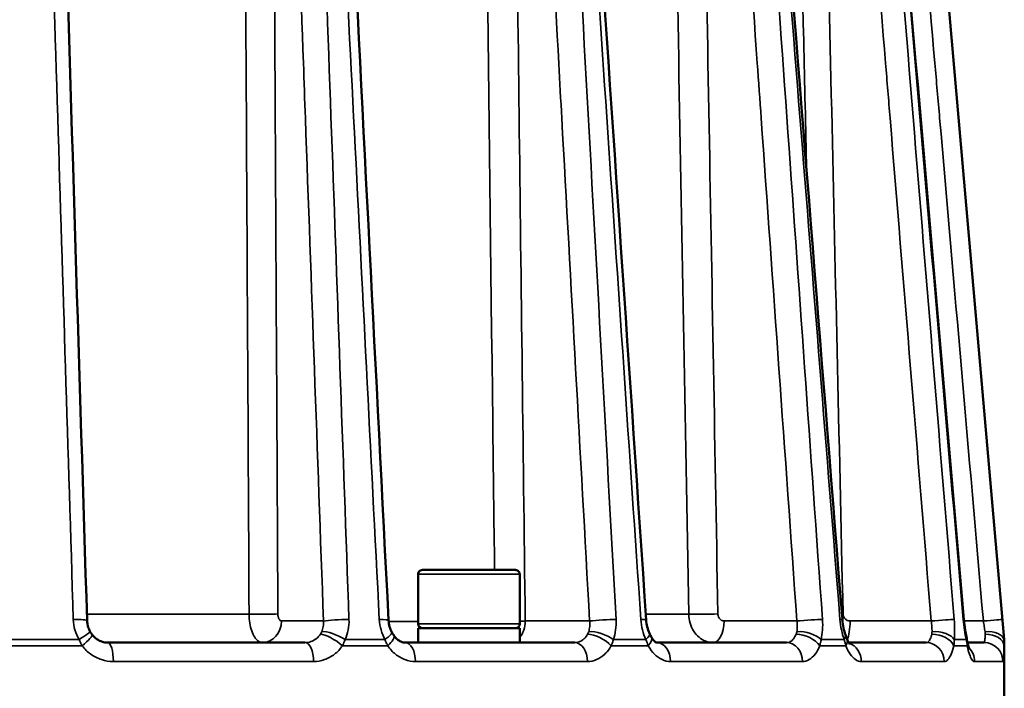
# Model space of a CAD drawing. Header units: millimetres. Extents: x 40 to 2195, y 40 to 1687.
# Tile 27 of 185: x 325 to 393, y 766 to 812. Entities that reach past the tile are written whole.
import ezdxf

# ---------------------------------------------------------------- set-up
doc = ezdxf.new("R2010")
doc.units = ezdxf.units.MM
doc.header["$LTSCALE"] = 8
doc.layers.add('Visible (ISO)', color=7, linetype='Continuous', lineweight=50)
doc.layers.add('Visible Narrow (ISO)', color=7, linetype='Continuous', lineweight=35)

msp = doc.modelspace()

# ---------------------------------------------------------------- linework, layer by layer
at = {"layer": 'Visible (ISO)'}
for p, q in [((380.029, 917.718), (392.984, 768.934)), ((359.339, 773.718), (352.939, 773.718)), ((352.639, 773.418), (352.639, 770.018)), ((359.639, 773.418), (359.639, 770.018)), ((352.639, 769.718), (359.639, 769.718)), ((352.639, 769.718), (352.639, 768.718)), ((359.639, 769.718), (359.639, 768.718)), ((344.855, 768.718), (331.27, 768.718)), ((355.97, 768.718), (351.76, 768.718)), ((351.76, 768.718), (351.76, 768.718)), ((355.97, 768.718), (359.56, 768.718)), ((363.425, 768.718), (359.56, 768.718)), ((369.064, 768.718), (369.064, 768.718)), ((378.015, 768.718), (369.065, 768.718)), ((382.19, 768.718), (382.19, 768.718)), ((387.628, 768.718), (382.286, 768.718)), ((390.472, 768.718), (390.472, 768.718)), ((391.611, 768.718), (390.473, 768.718)), ((393.003, 763.718), (393.003, 768.5))]:
    msp.add_line(p, q, dxfattribs=at)
for centre, radius, start, end in [((352.939, 773.418), 0.3, 89.99998, 180), ((359.339, 773.418), 0.3, 0, 90.00002), ((352.939, 770.018), 0.3, 180, 270), ((359.339, 770.018), 0.3, 270, 0), ((388.003, 768.5), 5, 0, 4.97634)]:
    msp.add_arc(centre, radius, start, end, dxfattribs=at)
for centre, major_axis, ratio, start_param, end_param in [((328.553, 770.193), (1.299, 0.04), 0.08143, 6.283135, 6.283192), ((349.31, 770.193), (1.298, 0.066), 0.070679, 6.283151, 6.283199), ((367.049, 770.193), (1.297, 0.088), 0.055111, 6.283172, 6.283201), ((380.559, 770.193), (1.296, 0.103), 0.035787, 6.283184, 6.283205), ((388.919, 770.193), (1.295, 0.112), 0.014025, 0, 0.000022), ((328.942, 768.821), (1.127, 0.648), 0.064666, 6.28317, 6.283231), ((349.69, 768.821), (1.145, 0.615), 0.191303, 0.000006, 0.000082), ((349.882, 768.5), (1.083, 0.719), 0.317509, 6.28312, 6.283206), ((367.393, 768.821), (1.181, 0.544), 0.304901, 0.000023, 0.000123), ((380.843, 768.821), (1.225, 0.434), 0.397722, 0.000023, 0.000129), ((389.126, 768.821), (1.269, 0.283), 0.463439, 0.000005, 0.000121)]:
    msp.add_ellipse(centre, major_axis=major_axis, ratio=ratio, start_param=start_param, end_param=end_param, dxfattribs=at)
for points in [[(326.681, 872.694), (327.739, 838.541), (328.796, 804.387), (329.852, 770.234)], [(345.377, 872.72), (347.122, 838.567), (348.866, 804.413), (350.609, 770.26)], [(361.41, 872.742), (363.723, 838.588), (366.035, 804.435), (368.346, 770.281)], [(373.688, 872.757), (376.411, 838.604), (379.133, 804.45), (381.854, 770.296)], [(381.373, 872.766), (384.322, 838.612), (387.269, 804.459), (390.215, 770.305)], [(330.07, 769.469), (330.108, 769.402), (330.15, 769.337), (330.195, 769.278)], [(350.837, 769.434), (350.878, 769.358), (350.921, 769.286), (350.964, 769.22)], [(368.575, 769.363), (368.615, 769.275), (368.656, 769.192), (368.697, 769.116)], [(382.069, 769.255), (382.106, 769.15), (382.142, 769.049), (382.177, 768.956)], [(390.395, 769.104), (390.423, 768.978), (390.447, 768.854), (390.469, 768.738)]]:
    msp.add_open_spline(points, degree=3, dxfattribs=at)
for points, knots in [([(329.852, 770.233), (329.857, 770.077), (329.885, 769.918), (329.97, 769.664), (330.015, 769.564), (330.069, 769.47)], [0, 0, 0, 0, 0.0474058, 0.0474058, 0.08013921, 0.08013921, 0.08013921, 0.08013921]), ([(350.609, 770.259), (350.616, 770.108), (350.642, 769.954), (350.722, 769.677), (350.774, 769.551), (350.836, 769.436)], [0, 0, 0, 0, 0.04577849, 0.04577849, 0.08690501, 0.08690501, 0.08690501, 0.08690501]), ([(368.346, 770.281), (368.357, 770.119), (368.383, 769.954), (368.46, 769.645), (368.513, 769.497), (368.573, 769.366)], [0, 0, 0, 0, 0.04883016, 0.04883016, 0.0973774, 0.0973774, 0.0973774, 0.0973774]), ([(381.854, 770.296), (381.87, 770.106), (381.898, 769.912), (381.972, 769.561), (382.018, 769.399), (382.069, 769.255)], [0, 0, 0, 0, 0.0575024, 0.0575024, 0.1109987, 0.1109987, 0.1109987, 0.1109987]), ([(390.215, 770.305), (390.235, 770.066), (390.265, 769.823), (390.329, 769.423), (390.361, 769.257), (390.394, 769.104)], [0, 0, 0, 0, 0.0721027, 0.0721027, 0.1271548, 0.1271548, 0.1271548, 0.1271548]), ([(330.195, 769.278), (330.287, 769.154), (330.398, 769.046), (330.638, 768.877), (330.77, 768.812), (331.024, 768.736), (331.148, 768.718), (331.27, 768.718)], [0, 0, 0, 0, 0.0486915, 0.0486915, 0.0975056, 0.0975056, 0.141159, 0.141159, 0.141159, 0.141159]), ([(350.964, 769.22), (351.036, 769.112), (351.118, 769.02), (351.287, 768.874), (351.376, 768.819), (351.566, 768.737), (351.665, 768.718), (351.76, 768.718)], [0, 0, 0, 0, 0.0457415, 0.0457415, 0.0940471, 0.0940471, 0.1539853, 0.1539853, 0.1539853, 0.1539853]), ([(368.697, 769.116), (368.752, 769.014), (368.812, 768.93), (368.917, 768.811), (368.963, 768.774), (369.032, 768.727), (369.053, 768.721), (369.064, 768.718), (369.066, 768.718), (369.066, 768.718)], [0.0000051, 0.0000051, 0.0000051, 0.0000051, 0.046513, 0.046513, 0.0908801, 0.0908801, 0.1390159, 0.1390159, 0.1600464, 0.1600464, 0.1600464, 0.1600464]), ([(382.177, 768.956), (382.217, 768.849), (382.261, 768.76), (382.328, 768.647), (382.353, 768.617), (382.363, 768.606), (382.364, 768.605), (382.364, 768.605)], [0.0000128, 0.0000128, 0.0000128, 0.0000128, 0.0488121, 0.0488121, 0.0925069, 0.0925069, 0.1023267, 0.1023267, 0.1023267, 0.1023267]), ([(390.469, 768.738), (390.497, 768.588), (390.528, 768.46), (390.567, 768.335), (390.577, 768.305), (390.592, 768.267), (390.596, 768.256), (390.599, 768.251), (390.599, 768.25), (390.599, 768.25)], [0, 0, 0, 0, 0.0623179, 0.0623179, 0.0889571, 0.0889571, 0.1100724, 0.1100724, 0.1164062, 0.1164062, 0.1164062, 0.1164062])]:
    msp.add_open_spline(points, degree=3, knots=knots, dxfattribs=at)
at = {"layer": 'Visible Narrow (ISO)'}
for p, q in [((359.639, 773.418), (352.639, 773.418)), ((341.008, 770.665), (329.839, 770.665)), ((343.238, 770.205), (346.129, 770.205)), ((347.889, 770.178), (347.889, 770.178)), ((349.982, 770.178), (349.982, 770.178)), ((352.639, 770.178), (350.615, 770.178)), ((360.018, 770.205), (364.451, 770.205)), ((371.274, 770.665), (368.32, 770.665)), ((373.715, 770.205), (378.722, 770.205)), ((382.385, 770.205), (387.969, 770.205)), ((390.184, 770.205), (390.184, 770.205)), ((390.224, 770.205), (391.562, 770.205)), ((359.639, 770.018), (352.639, 770.018)), ((382.364, 769.731), (382.364, 769.731)), ((329.3, 768.934), (323.296, 768.934)), ((329.447, 769.024), (329.447, 769.024)), ((350.358, 768.934), (347.615, 768.934)), ((368.325, 768.934), (366.086, 768.934)), ((381.976, 768.934), (380.393, 768.934)), ((390.382, 768.934), (389.563, 768.934)), ((392.984, 768.934), (392.97, 768.934)), ((323.295, 768.5), (329.515, 768.5)), ((347.433, 768.5), (350.555, 768.5)), ((365.941, 768.5), (368.49, 768.5)), ((380.296, 768.5), (382.098, 768.5)), ((389.52, 768.5), (390.453, 768.5)), ((392.985, 768.5), (393.003, 768.5)), ((345.452, 767.418), (331.664, 767.418)), ((364.301, 767.418), (352.461, 767.418)), ((379.109, 767.418), (370.024, 767.418)), ((388.867, 767.418), (383.156, 767.418)), ((392.91, 767.418), (390.962, 767.418))]:
    msp.add_line(p, q, dxfattribs=at)
for centre, major_axis, ratio, start_param, end_param in [((328.553, 770.193), (1.299, 0.04), 0.08143, 0.000006, 1.293719), ((341.693, 770.705), (1.5, 0.008), 0.026684, 4.238387, 5.759383), ((341.939, 770.218), (0, -1.5), 0.866025, 0, 1.56207), ((347.254, 770.193), (1.299, 0.047), 0.079371, 1.05981, 2.616188), ((349.31, 770.193), (1.298, 0.066), 0.070679, 0.000014, 1.031381), ((358.958, 770.218), (0, 1.5), 0.707107, 3.839295, 4.703662), ((358.958, 770.218), (1.5, 0.018), 0.024394, 5.183704, 5.497528), ((365.37, 770.193), (1.298, 0.072), 0.067405, 0.797572, 2.353951), ((367.049, 770.193), (1.297, 0.088), 0.055111, 0.000016, 0.769518), ((372.534, 770.705), (1.5, 0.027), 0.020442, 3.714675, 5.235672), ((372.965, 770.218), (0, -1.5), 0.5, 0, 1.56207), ((379.371, 770.193), (1.297, 0.092), 0.050844, 0.535836, 2.092214), ((380.559, 770.193), (1.296, 0.103), 0.035787, 0.00002, 0.508135), ((381.515, 770.705), (1.5, 0.034), 0.015097, 4.919232, 4.973885), ((381.997, 770.218), (0, 1.5), 0.258819, 3.666272, 4.703662), ((388.305, 770.193), (1.296, 0.106), 0.030819, 0.274581, 1.830959), ((388.919, 770.193), (1.295, 0.112), 0.014025, 0.000022, 0.247112), ((388.92, 770.193), (1.295, 0.112), 0.014024, 0.247138, 0.247179), ((391.562, 770.193), (1.295, 0.113), 0.008694, 0.013662, 1.57004), ((328.942, 768.821), (1.127, 0.648), 0.064666, 4.997967, 6.28317), ((346.988, 768.821), (1.181, -0.543), 0.306257, 1.156765, 2.668909), ((349.69, 768.821), (1.145, 0.615), 0.191303, 5.228542, 6.283191), ((365.186, 768.821), (1.226, -0.432), 0.398766, 0.897467, 2.409601), ((379.283, 768.821), (1.269, -0.281), 0.4641, 0.618277, 2.130421), ((388.318, 768.821), (1.296, -0.097), 0.497806, 0.32261, 1.834754), ((391.675, 768.821), (1.296, 0.099), 0.497588, 0.020485, 1.532629), ((329.153, 768.5), (1.042, 0.777), 0.170857, 4.937558, 6.283206), ((346.807, 768.5), (1.075, -0.731), 0.295755, 1.160763, 2.715387), ((349.882, 768.5), (1.083, 0.719), 0.317509, 5.15812, 6.28312), ((365.041, 768.5), (1.134, -0.635), 0.424762, 0.922138, 2.476763), ((367.393, 768.821), (1.181, 0.544), 0.304901, 5.470353, 6.283208), ((367.552, 768.5), (1.145, 0.616), 0.442524, 5.400883, 6.283201), ((379.184, 768.5), (1.206, -0.485), 0.52482, 0.653667, 2.208291), ((380.843, 768.821), (1.225, 0.434), 0.397722, 5.729421, 6.283208), ((380.96, 768.5), (1.217, 0.456), 0.537382, 5.674574, 6.283182), ((381.997, 770.218), (0, 1.5), 0.258786, 3.661508, 3.661528), ((388.272, 768.5), (1.271, -0.275), 0.589114, 0.351924, 1.906548), ((389.126, 768.821), (1.269, 0.283), 0.463439, 6.008362, 6.28319), ((389.191, 768.5), (1.278, 0.237), 0.595617, 5.981095, 6.283153), ((391.685, 768.5), (1.3, -0.021), 0.61326, 0.02592, 1.580544), ((331.27, 767.418), (0, 1.3), 0.302964, 4.712389, 6.283185), ((344.855, 767.418), (0, 1.3), 0.459645, 4.7124, 6.283184), ((351.76, 767.418), (0, 1.3), 0.539296, 4.712389, 6.283185), ((363.425, 767.418), (0, 1.3), 0.673841, 4.712398, 6.283184), ((369.064, 767.418), (0, 1.3), 0.738876, 4.712389, 6.281638), ((378.015, 767.418), (0, 1.3), 0.842116, 4.712399, 6.283183), ((382.002, 767.418), (0, 1.3), 0.888103, 6.122516, 6.122526), ((382.002, 767.418), (0, 1.3), 0.888102, 4.712389, 6.007663), ((387.628, 767.418), (0, 1.3), 0.953002, 4.712398, 6.283182), ((389.692, 767.418), (0, -1.3), 0.976806, 2.489608, 2.489635), ((389.692, 767.418), (0, -1.3), 0.976806, 1.570796, 2.394145), ((391.611, 767.418), (0, 1.3), 0.998942, 4.71238, 6.283164)]:
    msp.add_ellipse(centre, major_axis=major_axis, ratio=ratio, start_param=start_param, end_param=end_param, dxfattribs=at)
for points, knots in [([(340.201, 917.678), (340.265, 906.142), (340.329, 894.478), (340.394, 882.793), (340.458, 871.108), (340.522, 859.401), (340.589, 847.354), (340.655, 835.307), (340.723, 822.92), (340.793, 810.144), (340.863, 797.368), (340.935, 784.203), (341.008, 770.665)], [0, 0, 0, 0, 0.25, 0.25, 0.25, 0.5, 0.5, 0.5, 0.75, 0.75, 0.75, 1, 1, 1, 1]), ([(356.151, 917.678), (356.293, 906.103), (356.436, 894.4), (356.579, 882.677), (356.723, 870.953), (356.866, 859.209), (357.014, 847.123), (357.259, 827.067), (357.515, 806.042), (357.784, 783.929), (357.825, 780.55), (357.867, 777.146), (357.908, 773.718)], [0, 0, 0, 0, 0.25, 0.25, 0.25, 0.5, 0.5, 0.5, 0.914834, 0.914834, 0.914834, 0.9782342, 0.9782342, 0.9782342, 0.9782342]), ([(368.615, 917.678), (368.824, 906.142), (369.036, 894.478), (369.247, 882.793), (369.459, 871.108), (369.671, 859.401), (369.889, 847.354), (370.107, 835.307), (370.331, 822.92), (370.562, 810.144), (370.792, 797.368), (371.03, 784.203), (371.274, 770.665)], [0, 0, 0, 0, 0.25, 0.25, 0.25, 0.5, 0.5, 0.5, 0.75, 0.75, 0.75, 1, 1, 1, 1]), ([(376.744, 917.678), (377.007, 906.142), (377.273, 894.478), (377.539, 882.793), (377.805, 871.108), (378.071, 859.401), (378.345, 847.354), (378.619, 835.307), (378.901, 822.92), (379.191, 810.144), (379.258, 807.171), (379.326, 804.177), (379.395, 801.163)], [0, 0, 0, 0, 0.25, 0.25, 0.25, 0.5, 0.5, 0.5, 0.75, 0.75, 0.75, 0.8081726, 0.8081726, 0.8081726, 0.8081726]), ([(325.722, 872.767), (326.069, 861.603), (326.418, 850.366), (326.77, 839.056), (327.121, 827.746), (327.475, 816.364), (327.831, 804.906), (328.187, 793.448), (328.545, 781.914), (328.905, 770.306)], [0, 0, 0, 0, 0.3333333, 0.3333333, 0.3333333, 0.6666667, 0.6666667, 0.6666667, 1, 1, 1, 1]), ([(346.129, 770.205), (345.712, 781.813), (345.297, 793.347), (344.885, 804.805), (344.84, 806.071), (344.794, 807.337), (344.749, 808.601), (344.383, 818.778), (344.02, 828.895), (343.658, 838.954), (343.56, 841.676), (343.463, 844.394), (343.365, 847.107), (343.057, 855.668), (342.751, 864.188), (342.446, 872.665)], [0, 0, 0, 0, 0.333333, 0.333333, 0.333333, 0.370179, 0.370179, 0.370179, 0.666667, 0.666667, 0.666667, 0.746884, 0.746884, 0.746884, 1, 1, 1, 1]), ([(342.446, 872.665), (342.503, 862.119), (342.561, 851.313), (342.62, 840.288), (342.679, 829.262), (342.739, 818.018), (342.801, 806.432), (342.863, 794.846), (342.927, 782.919), (342.992, 770.691)], [0, 0, 0, 0, 0.333333, 0.333333, 0.333333, 0.666667, 0.666667, 0.666667, 1, 1, 1, 1]), ([(347.886, 770.306), (347.471, 781.914), (347.057, 793.448), (346.647, 804.906), (346.236, 816.364), (345.829, 827.746), (345.423, 839.056), (345.018, 850.366), (344.615, 861.603), (344.215, 872.767)], [0, 0, 0, 0, 0.333333, 0.333333, 0.333333, 0.666667, 0.666667, 0.666667, 1, 1, 1, 1]), ([(344.731, 872.767), (345.302, 861.605), (345.878, 850.369), (346.456, 839.06), (347.035, 827.751), (347.617, 816.369), (348.204, 804.91), (348.79, 793.452), (349.38, 781.916), (349.973, 770.306)], [0, 0, 0, 0, 0.3333333, 0.3333333, 0.3333333, 0.6666667, 0.6666667, 0.6666667, 1, 1, 1, 1]), ([(364.451, 770.205), (363.808, 781.815), (363.17, 793.35), (362.536, 804.809), (362.467, 806.059), (362.398, 807.309), (362.329, 808.557), (361.765, 818.751), (361.204, 828.884), (360.646, 838.958), (360.497, 841.644), (360.349, 844.325), (360.201, 847.002), (359.725, 855.599), (359.251, 864.154), (358.78, 872.665)], [0, 0, 0, 0, 0.333333, 0.333333, 0.333333, 0.36971, 0.36971, 0.36971, 0.666667, 0.666667, 0.666667, 0.745812, 0.745812, 0.745812, 1, 1, 1, 1]), ([(358.78, 872.665), (358.908, 862.07), (359.04, 851.213), (359.174, 840.135), (359.308, 829.058), (359.444, 817.76), (359.585, 806.118), (359.725, 794.477), (359.87, 782.492), (360.018, 770.205)], [0, 0, 0, 0, 0.333333, 0.333333, 0.333333, 0.666667, 0.666667, 0.666667, 1, 1, 1, 1]), ([(366.273, 770.306), (365.562, 783.184), (364.855, 795.968), (364.154, 808.659), (363.441, 821.569), (362.733, 834.382), (362.03, 847.103), (361.555, 855.7), (361.082, 864.255), (360.611, 872.767)], [0, 0, 0, 0, 0.36971, 0.36971, 0.36971, 0.745812, 0.745812, 0.745812, 1, 1, 1, 1]), ([(361.032, 872.767), (361.79, 861.603), (362.552, 850.366), (363.318, 839.056), (364.085, 827.746), (364.856, 816.364), (365.633, 804.906), (366.409, 793.448), (367.191, 781.914), (367.977, 770.306)], [0, 0, 0, 0, 0.3333333, 0.3333333, 0.3333333, 0.6666667, 0.6666667, 0.6666667, 1, 1, 1, 1]), ([(371.449, 872.665), (371.639, 862.119), (371.834, 851.313), (372.032, 840.288), (372.231, 829.262), (372.433, 818.018), (372.642, 806.432), (372.85, 794.846), (373.065, 782.919), (373.284, 770.691)], [0, 0, 0, 0, 0.333333, 0.333333, 0.333333, 0.666667, 0.666667, 0.666667, 1, 1, 1, 1]), ([(378.722, 770.205), (377.898, 781.813), (377.08, 793.347), (376.266, 804.805), (376.176, 806.071), (376.087, 807.337), (375.997, 808.601), (375.275, 818.778), (374.557, 828.895), (373.842, 838.954), (373.649, 841.676), (373.456, 844.394), (373.264, 847.107), (372.656, 855.668), (372.051, 864.188), (371.449, 872.665)], [0, 0, 0, 0, 0.333333, 0.333333, 0.333333, 0.370179, 0.370179, 0.370179, 0.666667, 0.666667, 0.666667, 0.746884, 0.746884, 0.746884, 1, 1, 1, 1]), ([(380.484, 770.306), (379.661, 781.914), (378.843, 793.448), (378.031, 804.906), (377.219, 816.364), (376.411, 827.746), (375.609, 839.056), (374.807, 850.366), (374.01, 861.603), (373.218, 872.767)], [0, 0, 0, 0, 0.333333, 0.333333, 0.333333, 0.666667, 0.666667, 0.666667, 1, 1, 1, 1]), ([(373.516, 872.767), (374.407, 861.603), (375.304, 850.366), (376.206, 839.056), (377.108, 827.746), (378.016, 816.364), (378.93, 804.906), (379.844, 793.448), (380.763, 781.914), (381.689, 770.306)], [0, 0, 0, 0, 0.3333333, 0.3333333, 0.3333333, 0.6666667, 0.6666667, 0.6666667, 1, 1, 1, 1]), ([(387.969, 770.205), (387.02, 781.813), (386.077, 793.347), (385.14, 804.805), (385.036, 806.071), (384.933, 807.337), (384.83, 808.601), (383.997, 818.778), (383.17, 828.895), (382.347, 838.954), (382.125, 841.676), (381.903, 844.394), (381.681, 847.107), (380.98, 855.668), (380.283, 864.188), (379.59, 872.665)], [0, 0, 0, 0, 0.333333, 0.333333, 0.333333, 0.370179, 0.370179, 0.370179, 0.666667, 0.666667, 0.666667, 0.746884, 0.746884, 0.746884, 1, 1, 1, 1]), ([(379.59, 872.665), (379.829, 862.119), (380.075, 851.313), (380.325, 840.288), (380.575, 829.262), (380.83, 818.018), (381.093, 806.432), (381.356, 794.846), (381.626, 782.919), (381.903, 770.691)], [0, 0, 0, 0, 0.333333, 0.333333, 0.333333, 0.666667, 0.666667, 0.666667, 1, 1, 1, 1]), ([(389.551, 770.306), (388.603, 781.914), (387.66, 793.448), (386.724, 804.906), (385.787, 816.364), (384.857, 827.746), (383.932, 839.056), (383.008, 850.366), (382.089, 861.603), (381.176, 872.767)], [0, 0, 0, 0, 0.333333, 0.333333, 0.333333, 0.666667, 0.666667, 0.666667, 1, 1, 1, 1]), ([(381.33, 872.767), (382.294, 861.603), (383.265, 850.366), (384.241, 839.056), (385.218, 827.746), (386.2, 816.364), (387.189, 804.906), (388.178, 793.448), (389.173, 781.914), (390.175, 770.306)], [0, 0, 0, 0, 0.3333333, 0.3333333, 0.3333333, 0.6666667, 0.6666667, 0.6666667, 1, 1, 1, 1]), ([(391.562, 770.205), (390.552, 781.813), (389.549, 793.347), (388.552, 804.805), (388.442, 806.071), (388.332, 807.337), (388.222, 808.601), (387.337, 818.778), (386.457, 828.895), (385.581, 838.954), (385.345, 841.676), (385.108, 844.394), (384.872, 847.107), (384.127, 855.668), (383.386, 864.188), (382.648, 872.665)], [0, 0, 0, 0, 0.333333, 0.333333, 0.333333, 0.370179, 0.370179, 0.370179, 0.666667, 0.666667, 0.666667, 0.746884, 0.746884, 0.746884, 1, 1, 1, 1]), ([(392.857, 770.306), (391.847, 781.914), (390.844, 793.448), (389.847, 804.906), (388.851, 816.364), (387.861, 827.746), (386.876, 839.056), (385.892, 850.366), (384.915, 861.603), (383.943, 872.767)], [0, 0, 0, 0, 0.333333, 0.333333, 0.333333, 0.666667, 0.666667, 0.666667, 1, 1, 1, 1]), ([(328.905, 770.306), (328.913, 770.058), (328.991, 769.581), (329.178, 769.143), (329.3, 768.934)], [0, 0, 0, 0, 0.5, 0.9999961, 0.9999961, 0.9999961, 0.9999961]), ([(341.008, 770.665), (341.011, 770.46), (341.045, 770.05), (341.181, 769.498), (341.39, 769.061), (341.651, 768.782), (341.843, 768.718), (341.939, 768.718)], [0, 0, 0, 0, 0.2, 0.4, 0.6, 0.8, 1, 1, 1, 1]), ([(342.992, 770.691), (342.992, 770.675), (342.992, 770.659), (342.993, 770.642), (342.995, 770.607), (342.999, 770.574), (343.004, 770.54), (343.008, 770.52), (343.012, 770.5), (343.017, 770.481), (343.023, 770.454), (343.031, 770.429), (343.04, 770.404), (343.047, 770.383), (343.056, 770.363), (343.066, 770.345), (343.074, 770.327), (343.084, 770.311), (343.094, 770.297), (343.107, 770.279), (343.12, 770.263), (343.135, 770.25), (343.144, 770.241), (343.153, 770.234), (343.163, 770.228), (343.18, 770.217), (343.198, 770.21), (343.216, 770.206), (343.223, 770.205), (343.231, 770.205), (343.238, 770.205)], [0.0000001, 0.0000001, 0.0000001, 0.0000001, 0.0628518, 0.0628518, 0.0628518, 0.2, 0.2, 0.2, 0.2839056, 0.2839056, 0.2839056, 0.4, 0.4, 0.4, 0.503035, 0.503035, 0.503035, 0.6, 0.6, 0.6, 0.7220722, 0.7220722, 0.7220722, 0.8, 0.8, 0.8, 0.9431018, 0.9431018, 0.9431018, 1, 1, 1, 1]), ([(346.012, 769.47), (346.06, 769.581), (346.128, 769.82), (346.138, 770.076), (346.129, 770.205)], [0.0000067, 0.0000067, 0.0000067, 0.0000067, 0.5, 1, 1, 1, 1]), ([(347.615, 768.934), (347.714, 769.144), (347.855, 769.583), (347.895, 770.059), (347.886, 770.306)], [0.0000078, 0.0000078, 0.0000078, 0.0000078, 0.5, 1, 1, 1, 1]), ([(349.973, 770.306), (349.986, 770.059), (350.067, 769.583), (350.244, 769.144), (350.358, 768.934)], [0, 0, 0, 0, 0.5, 0.9999963, 0.9999963, 0.9999963, 0.9999963]), ([(364.39, 769.47), (364.424, 769.581), (364.469, 769.82), (364.465, 770.076), (364.451, 770.205)], [0.000006, 0.000006, 0.000006, 0.000006, 0.5, 1, 1, 1, 1]), ([(366.086, 768.934), (366.161, 769.144), (366.266, 769.584), (366.287, 770.059), (366.273, 770.306)], [0.0000161, 0.0000161, 0.0000161, 0.0000161, 0.5, 1, 1, 1, 1]), ([(367.977, 770.306), (367.994, 770.058), (368.072, 769.581), (368.227, 769.143), (368.325, 768.934)], [0, 0, 0, 0, 0.5, 0.9999961, 0.9999961, 0.9999961, 0.9999961]), ([(371.274, 770.665), (371.279, 770.46), (371.342, 770.05), (371.59, 769.498), (371.969, 769.061), (372.442, 768.782), (372.791, 768.718), (372.965, 768.718)], [0, 0, 0, 0, 0.2, 0.4, 0.6, 0.8, 1, 1, 1, 1]), ([(373.284, 770.691), (373.285, 770.675), (373.286, 770.659), (373.287, 770.642), (373.291, 770.607), (373.298, 770.574), (373.307, 770.54), (373.313, 770.52), (373.321, 770.5), (373.329, 770.481), (373.34, 770.454), (373.354, 770.429), (373.37, 770.404), (373.383, 770.383), (373.398, 770.363), (373.415, 770.345), (373.43, 770.327), (373.447, 770.311), (373.465, 770.297), (373.487, 770.279), (373.511, 770.263), (373.535, 770.25), (373.551, 770.241), (373.567, 770.234), (373.584, 770.228), (373.614, 770.217), (373.645, 770.21), (373.677, 770.206), (373.689, 770.205), (373.702, 770.205), (373.715, 770.205)], [0.0000001, 0.0000001, 0.0000001, 0.0000001, 0.0628524, 0.0628524, 0.0628524, 0.2, 0.2, 0.2, 0.2839058, 0.2839058, 0.2839058, 0.4, 0.4, 0.4, 0.5030354, 0.5030354, 0.5030354, 0.6, 0.6, 0.6, 0.7220723, 0.7220723, 0.7220723, 0.8, 0.8, 0.8, 0.943102, 0.943102, 0.943102, 1, 1, 1, 1]), ([(378.72, 769.47), (378.738, 769.581), (378.757, 769.82), (378.739, 770.076), (378.722, 770.205)], [0.0000067, 0.0000067, 0.0000067, 0.0000067, 0.5, 1, 1, 1, 1]), ([(380.393, 768.934), (380.44, 769.144), (380.502, 769.583), (380.502, 770.059), (380.484, 770.306)], [0.0000278, 0.0000278, 0.0000278, 0.0000278, 0.5, 1, 1, 1, 1]), ([(381.689, 770.306), (381.709, 770.058), (381.779, 769.581), (381.901, 769.143), (381.976, 768.934)], [0, 0, 0, 0, 0.5, 0.9999961, 0.9999961, 0.9999961, 0.9999961]), ([(381.903, 770.691), (381.903, 770.675), (381.904, 770.659), (381.906, 770.642), (381.91, 770.607), (381.918, 770.574), (381.929, 770.54), (381.936, 770.52), (381.944, 770.5), (381.953, 770.481), (381.966, 770.454), (381.981, 770.429), (381.999, 770.404), (382.014, 770.383), (382.031, 770.363), (382.049, 770.345), (382.067, 770.327), (382.085, 770.311), (382.105, 770.297), (382.13, 770.279), (382.157, 770.263), (382.184, 770.25), (382.202, 770.241), (382.22, 770.234), (382.238, 770.228), (382.272, 770.217), (382.306, 770.21), (382.342, 770.206), (382.356, 770.205), (382.37, 770.205), (382.385, 770.205)], [0.0000001, 0.0000001, 0.0000001, 0.0000001, 0.0628526, 0.0628526, 0.0628526, 0.2, 0.2, 0.2, 0.2839059, 0.2839059, 0.2839059, 0.4, 0.4, 0.4, 0.5030356, 0.5030356, 0.5030356, 0.6, 0.6, 0.6, 0.7220724, 0.7220724, 0.7220724, 0.8, 0.8, 0.8, 0.943102, 0.943102, 0.943102, 1, 1, 1, 1]), ([(388.027, 769.47), (388.028, 769.581), (388.019, 769.82), (387.988, 770.076), (387.969, 770.205)], [0.0000067, 0.0000067, 0.0000067, 0.0000067, 0.5, 1, 1, 1, 1]), ([(389.563, 768.934), (389.579, 769.144), (389.593, 769.583), (389.572, 770.059), (389.551, 770.306)], [0.0000604, 0.0000604, 0.0000604, 0.0000604, 0.5, 1, 1, 1, 1]), ([(390.175, 770.306), (390.196, 770.058), (390.254, 769.581), (390.335, 769.143), (390.382, 768.934)], [0, 0, 0, 0, 0.5, 0.9999961, 0.9999961, 0.9999961, 0.9999961]), ([(391.675, 769.47), (391.659, 769.581), (391.623, 769.82), (391.582, 770.076), (391.562, 770.205)], [0.0000067, 0.0000067, 0.0000067, 0.0000067, 0.5, 1, 1, 1, 1]), ([(392.97, 768.935), (392.954, 769.145), (392.919, 769.583), (392.878, 770.059), (392.857, 770.306)], [0.0009541, 0.0009541, 0.0009541, 0.0009541, 0.5, 1, 1, 1, 1]), ([(345.917, 769.298), (345.936, 769.325), (345.954, 769.354), (345.97, 769.382), (345.986, 769.411), (346, 769.44), (346.012, 769.47)], [0, 0, 0, 0, 0.5, 0.5, 0.5, 1, 1, 1, 1]), ([(364.315, 769.298), (364.331, 769.326), (364.345, 769.354), (364.358, 769.383), (364.37, 769.411), (364.381, 769.44), (364.39, 769.47)], [0, 0, 0, 0, 0.5, 0.5, 0.5, 1, 1, 1, 1]), ([(378.671, 769.298), (378.682, 769.325), (378.692, 769.354), (378.7, 769.382), (378.709, 769.411), (378.715, 769.44), (378.72, 769.47)], [0, 0, 0, 0, 0.5, 0.5, 0.5, 1, 1, 1, 1]), ([(388.006, 769.298), (388.013, 769.325), (388.017, 769.354), (388.021, 769.382), (388.024, 769.411), (388.026, 769.44), (388.027, 769.47)], [0, 0, 0, 0, 0.5, 0.5, 0.5, 1, 1, 1, 1]), ([(391.685, 769.298), (391.686, 769.325), (391.685, 769.354), (391.684, 769.382), (391.682, 769.411), (391.679, 769.44), (391.675, 769.47)], [0, 0, 0, 0, 0.5, 0.5, 0.5, 1, 1, 1, 1]), ([(329.3, 768.934), (329.333, 768.86), (329.367, 768.786), (329.403, 768.714), (329.438, 768.642), (329.476, 768.571), (329.515, 768.5)], [0, 0, 0, 0, 0.5, 0.5, 0.5, 1, 1, 1, 1]), ([(344.855, 768.718), (344.994, 768.718), (345.269, 768.765), (345.639, 768.968), (345.836, 769.179), (345.917, 769.298)], [0, 0, 0, 0, 0.3333333, 0.6666667, 0.9999978, 0.9999978, 0.9999978, 0.9999978]), ([(347.433, 768.5), (347.446, 768.525), (347.458, 768.549), (347.47, 768.573), (347.492, 768.62), (347.513, 768.666), (347.532, 768.714), (347.563, 768.786), (347.59, 768.859), (347.615, 768.934)], [0.0000021, 0.0000021, 0.0000021, 0.0000021, 0.173439, 0.173439, 0.173439, 0.5, 0.5, 0.5, 1, 1, 1, 1]), ([(350.358, 768.934), (350.389, 768.859), (350.421, 768.786), (350.453, 768.713), (350.486, 768.641), (350.52, 768.57), (350.555, 768.5)], [0, 0, 0, 0, 0.5, 0.5, 0.5, 1, 1, 1, 1]), ([(363.425, 768.718), (363.534, 768.718), (363.642, 768.738), (363.744, 768.777), (363.753, 768.781), (363.761, 768.784), (363.77, 768.788), (363.874, 768.831), (363.973, 768.895), (364.061, 768.976), (364.065, 768.98), (364.07, 768.984), (364.074, 768.988), (364.166, 769.074), (364.247, 769.179), (364.315, 769.298)], [0, 0, 0, 0, 0.30739, 0.30739, 0.30739, 0.3333333, 0.3333333, 0.3333333, 0.6513624, 0.6513624, 0.6513624, 0.6666667, 0.6666667, 0.6666667, 0.9999976, 0.9999976, 0.9999976, 0.9999976]), ([(365.941, 768.5), (365.971, 768.571), (365.998, 768.642), (366.022, 768.715), (366.046, 768.787), (366.067, 768.86), (366.086, 768.934)], [0.0000023, 0.0000023, 0.0000023, 0.0000023, 0.5, 0.5, 0.5, 1, 1, 1, 1]), ([(368.325, 768.934), (368.352, 768.86), (368.379, 768.786), (368.406, 768.714), (368.424, 768.667), (368.442, 768.62), (368.46, 768.574), (368.47, 768.549), (368.48, 768.525), (368.49, 768.5)], [0, 0, 0, 0, 0.5, 0.5, 0.5, 0.825514, 0.825514, 0.825514, 1, 1, 1, 1]), ([(378.015, 768.718), (378.103, 768.718), (378.275, 768.765), (378.503, 768.968), (378.621, 769.179), (378.671, 769.298)], [0, 0, 0, 0, 0.3333333, 0.6666667, 0.9999978, 0.9999978, 0.9999978, 0.9999978]), ([(380.296, 768.5), (380.304, 768.525), (380.311, 768.549), (380.317, 768.573), (380.33, 768.62), (380.342, 768.666), (380.352, 768.714), (380.368, 768.786), (380.382, 768.859), (380.393, 768.934)], [0.0000355, 0.0000355, 0.0000355, 0.0000355, 0.173439, 0.173439, 0.173439, 0.5, 0.5, 0.5, 1, 1, 1, 1]), ([(381.976, 768.934), (381.998, 768.86), (382.018, 768.786), (382.039, 768.714), (382.059, 768.642), (382.079, 768.571), (382.098, 768.5)], [0, 0, 0, 0, 0.5, 0.5, 0.5, 1, 1, 1, 1]), ([(387.628, 768.718), (387.681, 768.718), (387.782, 768.765), (387.912, 768.968), (387.979, 769.179), (388.006, 769.298)], [0, 0, 0, 0, 0.3333333, 0.6666667, 0.9999978, 0.9999978, 0.9999978, 0.9999978]), ([(389.52, 768.5), (389.524, 768.525), (389.528, 768.549), (389.532, 768.574), (389.538, 768.62), (389.544, 768.666), (389.548, 768.714), (389.555, 768.786), (389.56, 768.859), (389.563, 768.934)], [0.0000679, 0.0000679, 0.0000679, 0.0000679, 0.1734717, 0.1734717, 0.1734717, 0.5, 0.5, 0.5, 1, 1, 1, 1]), ([(390.382, 768.934), (390.396, 768.86), (390.409, 768.786), (390.421, 768.714), (390.433, 768.642), (390.443, 768.571), (390.453, 768.5)], [0, 0, 0, 0, 0.5, 0.5, 0.5, 1, 1, 1, 1]), ([(391.611, 768.718), (391.625, 768.718), (391.648, 768.765), (391.672, 768.968), (391.681, 769.179), (391.685, 769.298)], [0, 0, 0, 0, 0.3333333, 0.6666667, 0.9999978, 0.9999978, 0.9999978, 0.9999978]), ([(392.985, 768.501), (392.985, 768.525), (392.985, 768.549), (392.985, 768.573), (392.985, 768.62), (392.984, 768.666), (392.982, 768.714), (392.98, 768.786), (392.976, 768.859), (392.97, 768.934)], [0.0008801, 0.0008801, 0.0008801, 0.0008801, 0.173427, 0.173427, 0.173427, 0.5, 0.5, 0.5, 1, 1, 1, 1]), ([(329.515, 768.5), (329.688, 768.272), (330.083, 767.888), (330.839, 767.505), (331.379, 767.418), (331.664, 767.418)], [0.0000001, 0.0000001, 0.0000001, 0.0000001, 0.3333333, 0.6666667, 1, 1, 1, 1]), ([(368.49, 768.5), (368.615, 768.272), (368.898, 767.888), (369.439, 767.505), (369.823, 767.418), (370.024, 767.418)], [0, 0, 0, 0, 0.3333333, 0.6666667, 1, 1, 1, 1]), ([(382.098, 768.5), (382.185, 768.272), (382.383, 767.888), (382.756, 767.505), (383.019, 767.418), (383.156, 767.418)], [0.0000001, 0.0000001, 0.0000001, 0.0000001, 0.3333333, 0.6666667, 1, 1, 1, 1]), ([(390.453, 768.5), (390.496, 768.272), (390.594, 767.888), (390.774, 767.505), (390.898, 767.418), (390.962, 767.418)], [0.0000001, 0.0000001, 0.0000001, 0.0000001, 0.3333333, 0.6666667, 1, 1, 1, 1])]:
    msp.add_open_spline(points, degree=3, knots=knots, dxfattribs=at)
for points in [[(345.452, 767.418), (345.717, 767.418), (346.218, 767.505), (346.915, 767.888), (347.275, 768.272), (347.433, 768.5)], [(350.555, 768.5), (350.709, 768.272), (351.059, 767.889), (351.732, 767.505), (352.21, 767.418), (352.461, 767.418)], [(364.301, 767.418), (364.523, 767.418), (364.941, 767.506), (365.515, 767.89), (365.812, 768.272), (365.941, 768.5)], [(379.109, 767.418), (379.27, 767.418), (379.573, 767.505), (379.99, 767.888), (380.203, 768.272), (380.296, 768.5)], [(388.867, 767.418), (388.958, 767.418), (389.126, 767.505), (389.355, 767.888), (389.47, 768.272), (389.52, 768.5)], [(392.91, 767.418), (392.924, 767.418), (392.947, 767.505), (392.972, 767.888), (392.981, 768.272), (392.985, 768.5)]]:
    msp.add_open_spline(points, degree=3, dxfattribs=at)

doc.saveas('drawing.dxf')
